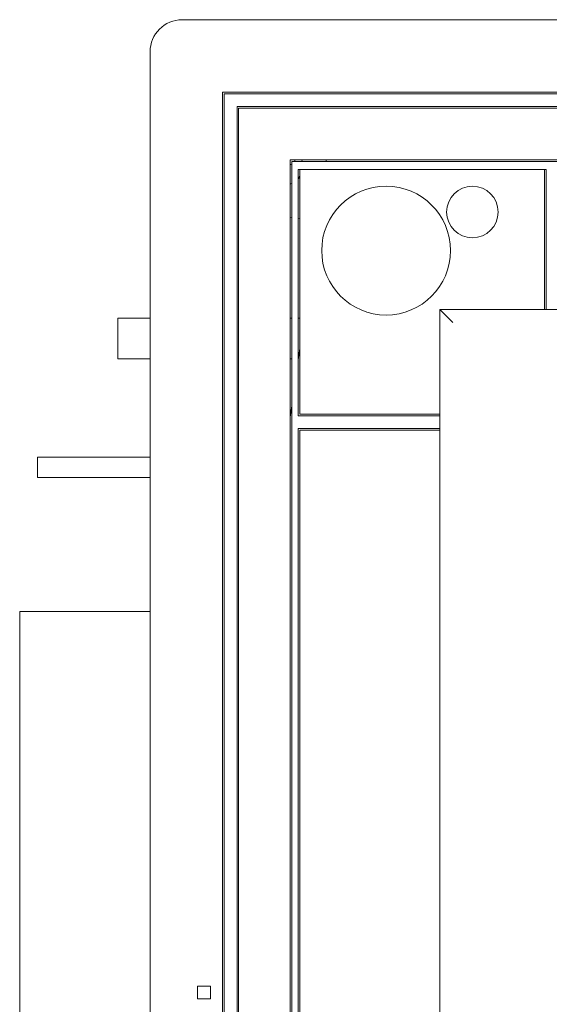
# Model space of a CAD drawing. Header units: millimetres. Extents: x -55054 to 44305, y -132338 to 49528.
# Tile 29 of 72: x 34415 to 34580, y -80048 to -79742. Entities that reach past the tile are written whole.
import ezdxf

# ---------------------------------------------------------------- set-up
doc = ezdxf.new("R2010")
doc.units = ezdxf.units.MM
doc.header["$LTSCALE"] = 100
doc.layers.add('GL-urzadzenia', color=96, linetype='Continuous', lineweight=20)

# ---------------------------------------------------------------- blocks, each defined once
blk = doc.blocks.new('RSen_55_ME_FB_indoor unit - vrv - cassette-wall-floor_daikin - fxza50a2veb - fully flat cassette - fully flat decoration panel_daikin_lxwxh 620x620x306 mm-5003518-bottom')
at = {"lineweight": 18}
for p, q in [((-265, 266.5), (-265, 266.5)), ((-310, 217.35), (-320, 217.35)), ((-320, 211), (-320, 217.35)), ((-266, 217.35), (-266.5, 217.35)), ((-263.5, 217.35), (-264, 217.35)), ((-320, 204.65), (-320, 211)), ((-320, 204.65), (-310, 204.65)), ((-266.5, 204.65), (-266, 204.65)), ((-264, 204.65), (-263.96, 204.65)), ((-310, 174.17), (-345, 174.17)), ((-345, 171), (-345, 174.17)), ((-345, 167.82), (-345, 171)), ((-345, 167.82), (-310, 167.82))]:
    blk.add_line(p, q, dxfattribs=at)
for start, end in [(340.4503, 360), (270, 289.6344)]:
    blk.add_arc((-266.5, 266.5), 1.5, start, end, dxfattribs=at)
blk = doc.blocks.new('RSen_55_ME_FB_SOg - fxza50a2veb - fully flat decoration panel - SH_daikin_tbq - standard-4997338-bottom')
at = {"lineweight": 18}
for p, q in [((300, 310), (-300, 310)), ((-310, 300), (-310, 300)), ((-310, 300), (-310, -300)), ((-287.5, 287.5), (-287.5, -287.5)), ((287.5, 287.5), (-287.5, 287.5)), ((287, 287), (-287, 287)), ((-287, 287), (-287, -287)), ((-287, 287), (-287, 287)), ((-283, 283), (283, 283)), ((-283, -283), (-283, 283)), ((-282.5, 282.5), (-282.5, 282.5)), ((-282.5, 282.5), (282.5, 282.5)), ((-282.5, -282.5), (-282.5, 282.5)), ((-266.5, -266.5), (-266.5, 266.5)), ((-266.5, 266.5), (266.5, 266.5)), ((-262.75, 266.5), (-262.82, 266)), ((-255.34, 266), (-255.27, 266.5)), ((266, 266), (-266, 266)), ((-266, 266), (-266, -266)), ((-266, 266), (-266, 266)), ((-264, 187), (-264, 263.5)), ((-264, 263.5), (-187, 263.5)), ((-187.5, 263.5), (-263.5, 263.5)), ((-263.5, 263.5), (-263.5, 187.5)), ((-187.5, 222.14), (-187.5, 263.5)), ((-187, 263.5), (-187, 222.14)), ((-266.5, 248.69), (-266, 248.62)), ((-264, 248.33), (-263.5, 248.26)), ((-187.5, 220), (-187.5, 222.14)), ((-187, 222.14), (-187, 220)), ((-220, 220), (-220, -220)), ((-220, -220), (-220, 220)), ((-220, 220), (220, 220)), ((-264, 204.35), (-263.5, 207.91)), ((-266.5, 186.56), (-266, 190.12)), ((-222.14, 187), (-264, 187)), ((-263.5, 187.5), (-222.14, 187.5)), ((-222.14, 187.5), (-220, 187.5)), ((-220, 187), (-222.14, 187)), ((-264, -183), (-264, 183)), ((-264, 183), (-222.14, 183)), ((-263.5, 182.5), (-263.5, -182.5)), ((-222.14, 182.5), (-263.5, 182.5)), ((-263.5, 182.5), (-263.5, 182.5)), ((-222.14, 183), (-220, 183)), ((-220, 182.5), (-222.14, 182.5)), ((-310, 126.25), (-350.5, 126.25)), ((-350.5, 126.25), (-350.5, -175)), ((-350.5, 126.25), (-350.5, 126.25)), ((-295.23, 5.9), (-295.23, 9.9)), ((-295.23, 9.9), (-291.23, 9.9)), ((-291.23, 9.9), (-291.23, 5.9)), ((-291.23, 5.9), (-295.23, 5.9))]:
    blk.add_line(p, q, dxfattribs=at)
for centre, radius, start, end in [((-300, 300), 10, 90, 180), ((-267.07, 262.71), 3.75, 325.3597, 343.6013), ((-267.07, 262.71), 3.75, 278.7352, 286.6709), ((-236.7, 238.29), 20, 90, 270), ((-236.7, 238.29), 20, 270, 90), ((-209.88, 250.28), 8, 90, 270), ((-209.88, 250.28), 8, 270, 90)]:
    blk.add_arc(centre, radius, start, end, dxfattribs=at)
blk.add_open_spline([(-216, 216), (-216.35, 216.36), (-216.87, 216.87), (-217.54, 217.53), (-217.93, 217.93), (-218.22, 218.22), (-218.51, 218.51), (-218.77, 218.77), (-219.01, 219.01), (-219.23, 219.23), (-219.47, 219.47), (-219.71, 219.71), (-219.93, 219.93), (-220, 220), (-220, 220)], degree=3, knots=[0, 0, 0, 0, 0.166667, 0.25, 0.333333, 0.375, 0.416667, 0.5, 0.541667, 0.583333, 0.666667, 0.75, 0.833333, 1, 1, 1, 1], dxfattribs=at)
blk = doc.blocks.new('2658cea6-5bf1-4a8d-8ecb-1a42f1d0a86a')
at = {"lineweight": 18}
for name in ['RSen_55_ME_FB_SOg - fxza50a2veb - fully flat decoration panel - SH_daikin_tbq - standard-4997338-bottom', 'RSen_55_ME_FB_indoor unit - vrv - cassette-wall-floor_daikin - fxza50a2veb - fully flat cassette - fully flat decoration panel_daikin_lxwxh 620x620x306 mm-5003518-bottom']:
    blk.add_blockref(name, (0, 0), dxfattribs=at)
blk = doc.blocks.new('116a95a6-ef70-443d-9a1b-21b416471860')
at = {"layer": 'GL-urzadzenia', "xscale": 0.1, "yscale": 0.1, "zscale": 0.1}
blk.add_blockref('2658cea6-5bf1-4a8d-8ecb-1a42f1d0a86a', (35.05, -31), dxfattribs=at)

msp = doc.modelspace()

# ---------------------------------------------------------------- block references
at = {"layer": 'GL-urzadzenia', "xscale": 10, "yscale": 10, "zscale": 10}
msp.add_blockref('116a95a6-ef70-443d-9a1b-21b416471860', (34415.33, -79742.49, -141.5), dxfattribs=at)

doc.saveas('drawing.dxf')
